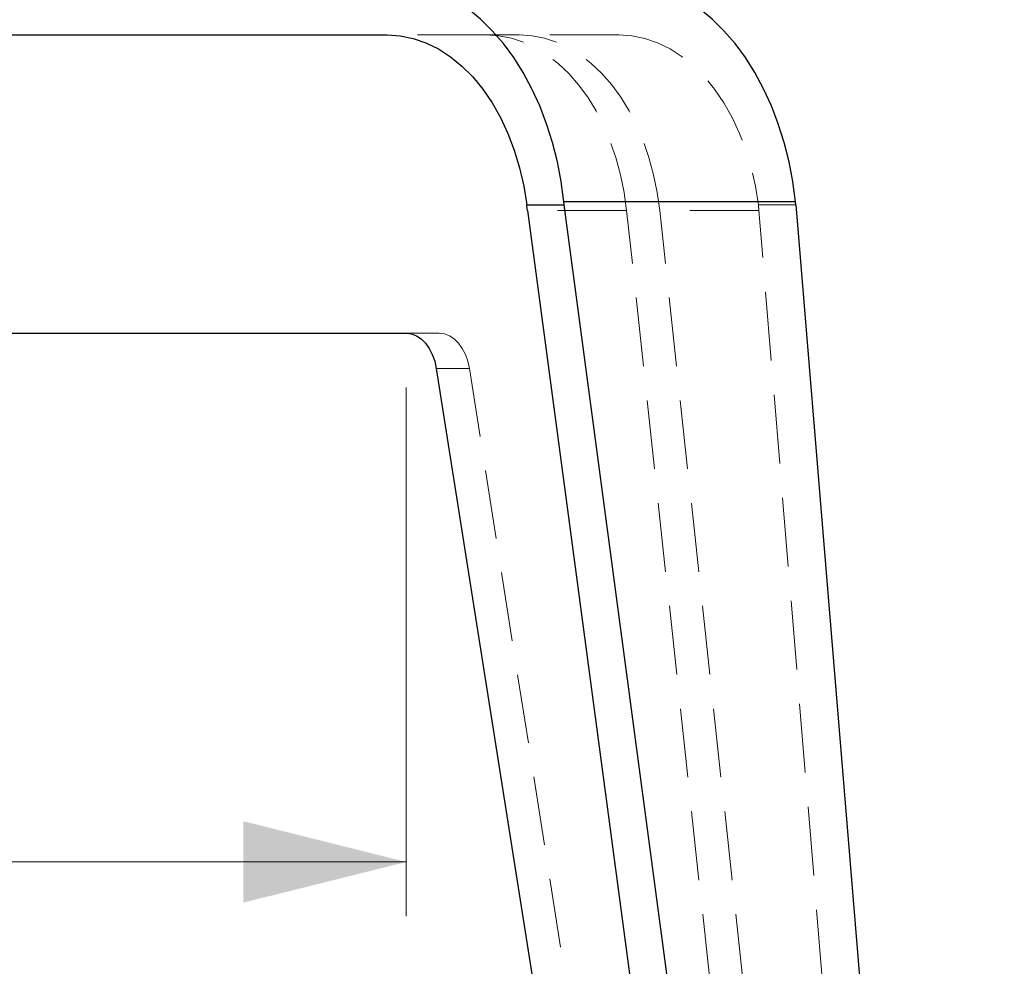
# Model space of a CAD drawing. Header units: millimetres. Extents: x 7 to 417, y 5 to 291.
# Tile 51 of 82: x 152 to 170, y 243 to 260. Entities that reach past the tile are written whole.
import ezdxf

# ---------------------------------------------------------------- set-up
doc = ezdxf.new("R2010")
doc.units = ezdxf.units.MM
doc.header["$PDSIZE"] = -1
doc.linetypes.add('HIDDEN', pattern=[1.905, 1.27, -0.635])
doc.styles.add('SLDTEXTSTYLE2', font='TXT', dxfattribs={"width": 0.605})
doc.dimstyles.new('SLDDIMSTYLE0', dxfattribs={"dimtxt": 2.568319, "dimasz": 3, "dimexe": 0, "dimexo": 0.0625, "dimgap": 0.64208, "dimtad": 1, "dimdec": 1, "dimlfac": 12, "dimrnd": 1e-09, "dimzin": 12, "dimdsep": 46, "dimtxsty": 'SLDTEXTSTYLE2', "dimsah": 1, "dimcen": 0.09, "dimadec": 0, "dimazin": 3, "dimtfac": 1, "dimtdec": 1, "dimtofl": 0, "dimtmove": 0, "dimatfit": 3, "dimfxl": 1, "dimfrac": 2, "dimtolj": 1, "dimtzin": 12, "dimarcsym": 0})

# ---------------------------------------------------------------- blocks, each defined once
blk = doc.blocks.new('_D')
at = {"color": 7, "linetype": 'Continuous', "lineweight": 0}
for p, q in [((64.227, 253.643), (64.227, 243.902)), ((158.637, 253.643), (158.637, 243.902)), ((158.637, 244.902), (64.227, 244.902))]:
    blk.add_line(p, q, dxfattribs=at)
at = {"color": 7, "linetype": 'Continuous', "lineweight": 18}
for points in [[(64.227, 244.902), (67.227, 244.152), (67.227, 245.652)], [(158.637, 244.902), (155.637, 245.652), (155.637, 244.152)]]:
    blk.add_solid(points, dxfattribs=at)
at = {"color": 7, "linetype": 'Continuous', "lineweight": 18, "insert": (106.043, 248.313), "char_height": 2.6458, "attachment_point": 1, "style": 'SLDTEXTSTYLE2'}
blk.add_mtext('1132,9', dxfattribs=at)

msp = doc.modelspace()

# ---------------------------------------------------------------- linework, layer by layer
at = {"color": 7, "linetype": 'Continuous', "lineweight": 25}
for p, q in [((141.08222, 260.14303), (158.28559, 260.14303)), ((160.85588, 257.01027), (161.54732, 257.01027)), ((161.54732, 257.01027), (161.54133, 257.06579)), ((165.80756, 257.06579), (161.54133, 257.06579)), ((167.76227, 210.47636), (161.54732, 257.01027)), ((165.81355, 257.01027), (165.80756, 257.06579)), ((165.81355, 257.01027), (169.6516, 210.47636)), ((160.8703, 256.90936), (167.07177, 210.47636)), ((143.9633, 254.64303), (158.63744, 254.64303)), ((159.1912, 253.99715), (166.04363, 210.47636))]:
    msp.add_line(p, q, dxfattribs=at)
at = {"color": 7, "linetype": 'HIDDEN', "lineweight": 18}
for p, q in [((160.11397, 260.14303), (158.28559, 260.14303)), ((160.72343, 260.14303), (160.11397, 260.14303)), ((162.55182, 260.14303), (160.72343, 260.14303)), ((165.80756, 257.06579), (161.54133, 257.06579)), ((165.81355, 257.01027), (165.12211, 257.01027)), ((162.69611, 256.90936), (160.8703, 256.90936)), ((167.71171, 210.47636), (162.69611, 256.90936)), ((168.32117, 210.47636), (163.30557, 256.90936)), ((165.13138, 256.90936), (163.30557, 256.90936)), ((168.9611, 210.47636), (165.13138, 256.90936)), ((159.2469, 254.64303), (158.63744, 254.64303)), ((159.80067, 253.99715), (159.1912, 253.99715)), ((159.80067, 253.99715), (166.65309, 210.47636))]:
    msp.add_line(p, q, dxfattribs=at)
at = {"color": 7, "linetype": 'Continuous', "lineweight": 25, "flags": 128}
for points in [[(161.54133, 257.06579), (161.49083, 257.43801), (161.42058, 257.80328), (161.33099, 258.15933), (161.22263, 258.50398), (161.09616, 258.8351), (160.95237, 259.15065), (160.79213, 259.44869), (160.61644, 259.72738), (160.42638, 259.98499), (160.22312, 260.21994), (160.00791, 260.43079), (159.78209, 260.61622), (159.54703, 260.77511), (159.30421, 260.90647), (159.0551, 261.00948), (158.80124, 261.08352), (158.54421, 261.12813), (158.28559, 261.14303)], [(165.80756, 257.06579), (165.75706, 257.43801), (165.68681, 257.80328), (165.59722, 258.15933), (165.48886, 258.50398), (165.36239, 258.8351), (165.2186, 259.15065), (165.05836, 259.44869), (164.88267, 259.72738), (164.69261, 259.98499), (164.48935, 260.21994), (164.27414, 260.43079), (164.04832, 260.61622), (163.81326, 260.77511), (163.57044, 260.90647), (163.32133, 261.00948), (163.06747, 261.08352), (162.81044, 261.12813), (162.55182, 261.14303)], [(158.28559, 260.14303), (158.52698, 260.12665), (158.76631, 260.07766), (159.00154, 259.99648), (159.23064, 259.8838), (159.45168, 259.74058), (159.66275, 259.56805), (159.86205, 259.36767), (160.04788, 259.14117), (160.21866, 258.89048), (160.37292, 258.61774), (160.50935, 258.32528), (160.62677, 258.01559), (160.7242, 257.69133), (160.80078, 257.35527), (160.85588, 257.01027)], [(158.63744, 254.64303), (158.73246, 254.6313), (158.82481, 254.59643), (158.91189, 254.53942), (158.99123, 254.46187), (159.06062, 254.36595), (159.11809, 254.25437), (159.16203, 254.13027), (159.1912, 253.99715)]]:
    msp.add_lwpolyline(points, dxfattribs=at)
at = {"color": 7, "linetype": 'HIDDEN', "lineweight": 18, "flags": 128}
for points in [[(162.69611, 256.90936), (162.64995, 257.24112), (162.584, 257.56561), (162.49878, 257.8803), (162.39496, 258.18274), (162.27334, 258.47057), (162.13487, 258.74153), (161.98064, 258.99353), (161.81184, 259.22458), (161.62979, 259.4329), (161.43592, 259.61684), (161.23174, 259.77499), (161.01883, 259.90609), (160.79887, 260.00914), (160.57356, 260.08333), (160.34466, 260.12807), (160.11397, 260.14303)], [(163.30557, 256.90936), (163.25941, 257.24112), (163.19346, 257.56561), (163.10824, 257.8803), (163.00442, 258.18274), (162.8828, 258.47057), (162.74433, 258.74153), (162.5901, 258.99353), (162.4213, 259.22458), (162.23926, 259.4329), (162.04538, 259.61684), (161.8412, 259.77499), (161.62829, 259.90609), (161.40833, 260.00914), (161.18302, 260.08333), (160.95413, 260.12807), (160.72343, 260.14303)], [(162.55182, 260.14303), (162.79321, 260.12665), (163.03254, 260.07766), (163.26777, 259.99648), (163.49687, 259.8838), (163.71791, 259.74058), (163.92898, 259.56805), (164.12828, 259.36767), (164.31411, 259.14117), (164.48489, 258.89048), (164.63915, 258.61774), (164.77558, 258.32528), (164.893, 258.01559), (164.99043, 257.69133), (165.06701, 257.35527), (165.12211, 257.01027)], [(159.2469, 254.64303), (159.34192, 254.6313), (159.43427, 254.59643), (159.52135, 254.53942), (159.60069, 254.46187), (159.67008, 254.36595), (159.72755, 254.25437), (159.77149, 254.13027), (159.80067, 253.99715)]]:
    msp.add_lwpolyline(points, dxfattribs=at)
at = {"color": 7, "linetype": 'Continuous', "lineweight": 25}
msp.add_ellipse((158.30348, 256.30969), major_axis=(-0.18274, 3.83131), ratio=0.68116858, start_param=4.83698989, end_param=4.8637028, dxfattribs=at)
at = {"color": 7, "linetype": 'HIDDEN', "lineweight": 18}
msp.add_ellipse((162.53392, 256.30969), major_axis=(0.18274, 3.83131), ratio=0.68116858, start_param=4.90194734, end_param=4.92866024, dxfattribs=at)
at = {"color": 7, "linetype": 'Continuous', "lineweight": 0}
msp.add_point((158.63744, 254.64303), dxfattribs=at)

# ---------------------------------------------------------------- dimensions: what is measured, and where the dimension line sits
at = {"color": 7, "linetype": 'Continuous', "lineweight": 18}
dim = msp.add_linear_dim(base=(64.22701, 244.902), p1=(158.63744, 254.64303), p2=(64.22701, 254.64303), dimstyle='SLDDIMSTYLE0', dxfattribs=at)
dim.commit()
dim.dimension.update_dxf_attribs({"geometry": '_D', "text_midpoint": (111.43222, 244.902), "dimtype": 160})

doc.saveas('drawing.dxf')
